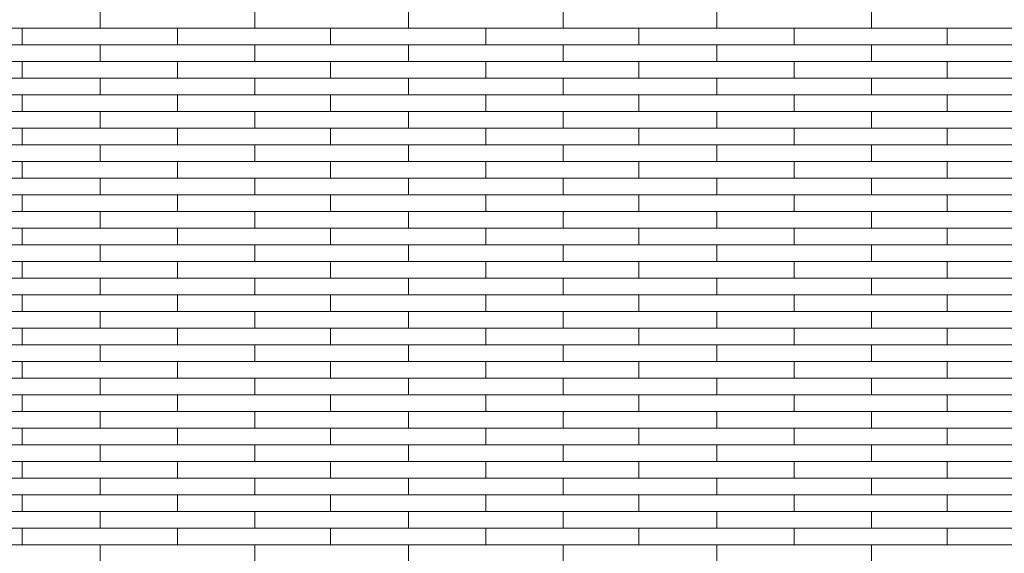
# Model space of a CAD drawing. Header units: millimetres. Extents: x -94445 to -15191, y 1000 to 18261.
# Tile 83 of 108: x -42606 to -40695, y 13685 to 14720. Entities that reach past the tile are written whole.
import ezdxf

# ---------------------------------------------------------------- set-up
doc = ezdxf.new("R2010")
doc.units = ezdxf.units.MM
doc.header["$LTSCALE"] = 0.5
doc.header["$MEASUREMENT"] = 0
doc.linetypes.add('PLINE', pattern=[0])
doc.layers.add('26-- Yttertak', color=7, linetype='Continuous')
doc.layers.add('262- Taktekking', color=7, linetype='Continuous', lineweight=0)

# ---------------------------------------------------------------- blocks, each defined once
blk = doc.blocks.new('*X19')
at = {"layer": '262- Taktekking', "linetype": 'PLINE'}
for p, q in [((-42450.2, 14703.7), (-42450.2, 14736)), ((-42150.2, 14703.7), (-42150.2, 14736)), ((-41851.7, 14703.7), (-41851.7, 14736)), ((-41551.7, 14703.7), (-41551.7, 14736)), ((-41253.2, 14703.7), (-41253.2, 14736)), ((-40953.2, 14703.7), (-40953.2, 14736)), ((-42748.7, 14703.7), (-42450.2, 14703.7)), ((-42601.7, 14671.3), (-42601.7, 14703.7)), ((-42450.2, 14703.7), (-42150.2, 14703.7)), ((-42450.2, 14703.7), (-42350.7, 14703.7)), ((-42350.7, 14703.7), (-42151.7, 14703.7)), ((-42300.2, 14671.3), (-42300.2, 14703.7)), ((-42150.2, 14703.7), (-41851.7, 14703.7)), ((-42003.2, 14671.3), (-42003.2, 14703.7)), ((-41851.7, 14703.7), (-41551.7, 14703.7)), ((-41851.7, 14703.7), (-41752.2, 14703.7)), ((-41752.2, 14703.7), (-41553.2, 14703.7)), ((-41701.7, 14671.3), (-41701.7, 14703.7)), ((-41551.7, 14703.7), (-41253.2, 14703.7)), ((-41404.7, 14671.3), (-41404.7, 14703.7)), ((-41253.2, 14703.7), (-40953.2, 14703.7)), ((-41253.2, 14703.7), (-41153.7, 14703.7)), ((-41153.7, 14703.7), (-40954.7, 14703.7)), ((-41103.2, 14671.3), (-41103.2, 14703.7)), ((-40953.2, 14703.7), (-40654.7, 14703.7)), ((-40806.2, 14671.3), (-40806.2, 14703.7)), ((-42748.7, 14671.3), (-42450.2, 14671.3)), ((-42450.2, 14671.3), (-42150.2, 14671.3)), ((-42450.2, 14639), (-42450.2, 14671.3)), ((-42150.2, 14639), (-42150.2, 14671.3)), ((-42150.2, 14671.3), (-41851.7, 14671.3)), ((-41851.7, 14671.3), (-41551.7, 14671.3)), ((-41851.7, 14639), (-41851.7, 14671.3)), ((-41551.7, 14639), (-41551.7, 14671.3)), ((-41551.7, 14671.3), (-41253.2, 14671.3)), ((-41253.2, 14671.3), (-40953.2, 14671.3)), ((-41253.2, 14639), (-41253.2, 14671.3)), ((-40953.2, 14639), (-40953.2, 14671.3)), ((-40953.2, 14671.3), (-40654.7, 14671.3)), ((-42748.7, 14639), (-42450.2, 14639)), ((-42601.7, 14606.6), (-42601.7, 14639)), ((-42450.2, 14639), (-42150.2, 14639)), ((-42450.2, 14639), (-42350.7, 14639)), ((-42350.7, 14639), (-42151.7, 14639)), ((-42300.2, 14606.6), (-42300.2, 14639)), ((-42150.2, 14639), (-41851.7, 14639)), ((-42003.2, 14606.6), (-42003.2, 14639)), ((-41851.7, 14639), (-41551.7, 14639)), ((-41851.7, 14639), (-41752.2, 14639)), ((-41752.2, 14639), (-41553.2, 14639)), ((-41701.7, 14606.6), (-41701.7, 14639)), ((-41551.7, 14639), (-41253.2, 14639)), ((-41404.7, 14606.6), (-41404.7, 14639)), ((-41253.2, 14639), (-40953.2, 14639)), ((-41253.2, 14639), (-41153.7, 14639)), ((-41153.7, 14639), (-40954.7, 14639)), ((-41103.2, 14606.6), (-41103.2, 14639)), ((-40953.2, 14639), (-40654.7, 14639)), ((-40806.2, 14606.6), (-40806.2, 14639)), ((-42748.7, 14606.6), (-42450.2, 14606.6)), ((-42450.2, 14606.6), (-42150.2, 14606.6)), ((-42450.2, 14574.3), (-42450.2, 14606.6)), ((-42150.2, 14574.3), (-42150.2, 14606.6)), ((-42150.2, 14606.6), (-41851.7, 14606.6)), ((-41851.7, 14606.6), (-41551.7, 14606.6)), ((-41851.7, 14574.3), (-41851.7, 14606.6)), ((-41551.7, 14574.3), (-41551.7, 14606.6)), ((-41551.7, 14606.6), (-41253.2, 14606.6)), ((-41253.2, 14606.6), (-40953.2, 14606.6)), ((-41253.2, 14574.3), (-41253.2, 14606.6)), ((-40953.2, 14574.3), (-40953.2, 14606.6)), ((-40953.2, 14606.6), (-40654.7, 14606.6)), ((-42748.7, 14574.3), (-42450.2, 14574.3)), ((-42601.7, 14541.9), (-42601.7, 14574.3)), ((-42450.2, 14574.3), (-42150.2, 14574.3)), ((-42450.2, 14574.3), (-42350.7, 14574.3)), ((-42350.7, 14574.3), (-42151.7, 14574.3)), ((-42300.2, 14541.9), (-42300.2, 14574.3)), ((-42150.2, 14574.3), (-41851.7, 14574.3)), ((-42003.2, 14541.9), (-42003.2, 14574.3)), ((-41851.7, 14574.3), (-41551.7, 14574.3)), ((-41851.7, 14574.3), (-41752.2, 14574.3)), ((-41752.2, 14574.3), (-41553.2, 14574.3)), ((-41701.7, 14541.9), (-41701.7, 14574.3)), ((-41551.7, 14574.3), (-41253.2, 14574.3)), ((-41404.7, 14541.9), (-41404.7, 14574.3)), ((-41253.2, 14574.3), (-40953.2, 14574.3)), ((-41253.2, 14574.3), (-41153.7, 14574.3)), ((-41153.7, 14574.3), (-40954.7, 14574.3)), ((-41103.2, 14541.9), (-41103.2, 14574.3)), ((-40953.2, 14574.3), (-40654.7, 14574.3)), ((-40806.2, 14541.9), (-40806.2, 14574.3)), ((-42748.7, 14541.9), (-42450.2, 14541.9)), ((-42450.2, 14541.9), (-42150.2, 14541.9)), ((-42450.2, 14509.6), (-42450.2, 14541.9)), ((-42150.2, 14509.6), (-42150.2, 14541.9)), ((-42150.2, 14541.9), (-41851.7, 14541.9)), ((-41851.7, 14541.9), (-41551.7, 14541.9)), ((-41851.7, 14509.6), (-41851.7, 14541.9)), ((-41551.7, 14509.6), (-41551.7, 14541.9)), ((-41551.7, 14541.9), (-41253.2, 14541.9)), ((-41253.2, 14541.9), (-40953.2, 14541.9)), ((-41253.2, 14509.6), (-41253.2, 14541.9)), ((-40953.2, 14509.6), (-40953.2, 14541.9)), ((-40953.2, 14541.9), (-40654.7, 14541.9)), ((-42748.7, 14509.6), (-42450.2, 14509.6)), ((-42601.7, 14477.2), (-42601.7, 14509.6)), ((-42450.2, 14509.6), (-42150.2, 14509.6)), ((-42450.2, 14509.6), (-42350.7, 14509.6)), ((-42350.7, 14509.6), (-42151.7, 14509.6)), ((-42300.2, 14477.2), (-42300.2, 14509.6)), ((-42150.2, 14509.6), (-41851.7, 14509.6)), ((-42003.2, 14477.2), (-42003.2, 14509.6)), ((-41851.7, 14509.6), (-41551.7, 14509.6)), ((-41851.7, 14509.6), (-41752.2, 14509.6)), ((-41752.2, 14509.6), (-41553.2, 14509.6)), ((-41701.7, 14477.2), (-41701.7, 14509.6)), ((-41551.7, 14509.6), (-41253.2, 14509.6)), ((-41404.7, 14477.2), (-41404.7, 14509.6)), ((-41253.2, 14509.6), (-40953.2, 14509.6)), ((-41253.2, 14509.6), (-41153.7, 14509.6)), ((-41153.7, 14509.6), (-40954.7, 14509.6)), ((-41103.2, 14477.2), (-41103.2, 14509.6)), ((-40953.2, 14509.6), (-40654.7, 14509.6)), ((-40806.2, 14477.2), (-40806.2, 14509.6)), ((-42748.7, 14477.2), (-42450.2, 14477.2)), ((-42450.2, 14477.2), (-42150.2, 14477.2)), ((-42450.2, 14444.9), (-42450.2, 14477.2)), ((-42150.2, 14444.9), (-42150.2, 14477.2)), ((-42150.2, 14477.2), (-41851.7, 14477.2)), ((-41851.7, 14477.2), (-41551.7, 14477.2)), ((-41851.7, 14444.9), (-41851.7, 14477.2)), ((-41551.7, 14444.9), (-41551.7, 14477.2)), ((-41551.7, 14477.2), (-41253.2, 14477.2)), ((-41253.2, 14477.2), (-40953.2, 14477.2)), ((-41253.2, 14444.9), (-41253.2, 14477.2)), ((-40953.2, 14444.9), (-40953.2, 14477.2)), ((-40953.2, 14477.2), (-40654.7, 14477.2)), ((-42748.7, 14444.9), (-42450.2, 14444.9)), ((-42601.7, 14412.5), (-42601.7, 14444.9)), ((-42450.2, 14444.9), (-42150.2, 14444.9)), ((-42450.2, 14444.9), (-42350.7, 14444.9)), ((-42350.7, 14444.9), (-42151.7, 14444.9)), ((-42300.2, 14412.5), (-42300.2, 14444.9)), ((-42150.2, 14444.9), (-41851.7, 14444.9)), ((-42003.2, 14412.5), (-42003.2, 14444.9)), ((-41851.7, 14444.9), (-41551.7, 14444.9)), ((-41851.7, 14444.9), (-41752.2, 14444.9)), ((-41752.2, 14444.9), (-41553.2, 14444.9)), ((-41701.7, 14412.5), (-41701.7, 14444.9)), ((-41551.7, 14444.9), (-41253.2, 14444.9)), ((-41404.7, 14412.5), (-41404.7, 14444.9)), ((-41253.2, 14444.9), (-40953.2, 14444.9)), ((-41253.2, 14444.9), (-41153.7, 14444.9)), ((-41153.7, 14444.9), (-40954.7, 14444.9)), ((-41103.2, 14412.5), (-41103.2, 14444.9)), ((-40953.2, 14444.9), (-40654.7, 14444.9)), ((-40806.2, 14412.5), (-40806.2, 14444.9)), ((-42748.7, 14412.5), (-42450.2, 14412.5)), ((-42450.2, 14412.5), (-42150.2, 14412.5)), ((-42450.2, 14380.2), (-42450.2, 14412.5)), ((-42150.2, 14380.2), (-42150.2, 14412.5)), ((-42150.2, 14412.5), (-41851.7, 14412.5)), ((-41851.7, 14412.5), (-41551.7, 14412.5)), ((-41851.7, 14380.2), (-41851.7, 14412.5)), ((-41551.7, 14380.2), (-41551.7, 14412.5)), ((-41551.7, 14412.5), (-41253.2, 14412.5)), ((-41253.2, 14412.5), (-40953.2, 14412.5)), ((-41253.2, 14380.2), (-41253.2, 14412.5)), ((-40953.2, 14380.2), (-40953.2, 14412.5)), ((-40953.2, 14412.5), (-40654.7, 14412.5)), ((-42748.7, 14380.2), (-42450.2, 14380.2)), ((-42601.7, 14347.8), (-42601.7, 14380.2)), ((-42450.2, 14380.2), (-42150.2, 14380.2)), ((-42450.2, 14380.2), (-42350.7, 14380.2)), ((-42350.7, 14380.2), (-42151.7, 14380.2)), ((-42300.2, 14347.8), (-42300.2, 14380.2)), ((-42150.2, 14380.2), (-41851.7, 14380.2)), ((-42003.2, 14347.8), (-42003.2, 14380.2)), ((-41851.7, 14380.2), (-41551.7, 14380.2)), ((-41851.7, 14380.2), (-41752.2, 14380.2)), ((-41752.2, 14380.2), (-41553.2, 14380.2)), ((-41701.7, 14347.8), (-41701.7, 14380.2)), ((-41551.7, 14380.2), (-41253.2, 14380.2)), ((-41404.7, 14347.8), (-41404.7, 14380.2)), ((-41253.2, 14380.2), (-40953.2, 14380.2)), ((-41253.2, 14380.2), (-41153.7, 14380.2)), ((-41153.7, 14380.2), (-40954.7, 14380.2)), ((-41103.2, 14347.8), (-41103.2, 14380.2)), ((-40953.2, 14380.2), (-40654.7, 14380.2)), ((-40806.2, 14347.8), (-40806.2, 14380.2)), ((-42748.7, 14347.8), (-42450.2, 14347.8)), ((-42450.2, 14347.8), (-42150.2, 14347.8)), ((-42450.2, 14315.4), (-42450.2, 14347.8)), ((-42150.2, 14315.4), (-42150.2, 14347.8)), ((-42150.2, 14347.8), (-41851.7, 14347.8)), ((-41851.7, 14347.8), (-41551.7, 14347.8)), ((-41851.7, 14315.4), (-41851.7, 14347.8)), ((-41551.7, 14315.4), (-41551.7, 14347.8)), ((-41551.7, 14347.8), (-41253.2, 14347.8)), ((-41253.2, 14347.8), (-40953.2, 14347.8)), ((-41253.2, 14315.4), (-41253.2, 14347.8)), ((-40953.2, 14315.4), (-40953.2, 14347.8)), ((-40953.2, 14347.8), (-40654.7, 14347.8)), ((-42748.7, 14315.4), (-42450.2, 14315.4)), ((-42601.7, 14283.1), (-42601.7, 14315.4)), ((-42450.2, 14315.4), (-42150.2, 14315.4)), ((-42450.2, 14315.4), (-42350.7, 14315.4)), ((-42350.7, 14315.4), (-42151.7, 14315.4)), ((-42300.2, 14283.1), (-42300.2, 14315.4)), ((-42150.2, 14315.4), (-41851.7, 14315.4)), ((-42003.2, 14283.1), (-42003.2, 14315.4)), ((-41851.7, 14315.4), (-41551.7, 14315.4)), ((-41851.7, 14315.4), (-41752.2, 14315.4)), ((-41752.2, 14315.4), (-41553.2, 14315.4)), ((-41701.7, 14283.1), (-41701.7, 14315.4)), ((-41551.7, 14315.4), (-41253.2, 14315.4)), ((-41404.7, 14283.1), (-41404.7, 14315.4)), ((-41253.2, 14315.4), (-40953.2, 14315.4)), ((-41253.2, 14315.4), (-41153.7, 14315.4)), ((-41153.7, 14315.4), (-40954.7, 14315.4)), ((-41103.2, 14283.1), (-41103.2, 14315.4)), ((-40953.2, 14315.4), (-40654.7, 14315.4)), ((-40806.2, 14283.1), (-40806.2, 14315.4)), ((-42748.7, 14283.1), (-42450.2, 14283.1)), ((-42450.2, 14283.1), (-42150.2, 14283.1)), ((-42450.2, 14250.7), (-42450.2, 14283.1)), ((-42150.2, 14250.7), (-42150.2, 14283.1)), ((-42150.2, 14283.1), (-41851.7, 14283.1)), ((-41851.7, 14283.1), (-41551.7, 14283.1)), ((-41851.7, 14250.7), (-41851.7, 14283.1)), ((-41551.7, 14250.7), (-41551.7, 14283.1)), ((-41551.7, 14283.1), (-41253.2, 14283.1)), ((-41253.2, 14283.1), (-40953.2, 14283.1)), ((-41253.2, 14250.7), (-41253.2, 14283.1)), ((-40953.2, 14250.7), (-40953.2, 14283.1)), ((-40953.2, 14283.1), (-40654.7, 14283.1)), ((-42748.7, 14250.7), (-42450.2, 14250.7)), ((-42601.7, 14218.4), (-42601.7, 14250.7)), ((-42450.2, 14250.7), (-42150.2, 14250.7)), ((-42450.2, 14250.7), (-42350.7, 14250.7)), ((-42350.7, 14250.7), (-42151.7, 14250.7)), ((-42300.2, 14218.4), (-42300.2, 14250.7)), ((-42150.2, 14250.7), (-41851.7, 14250.7)), ((-42003.2, 14218.4), (-42003.2, 14250.7)), ((-41851.7, 14250.7), (-41551.7, 14250.7)), ((-41851.7, 14250.7), (-41752.2, 14250.7)), ((-41752.2, 14250.7), (-41553.2, 14250.7)), ((-41701.7, 14218.4), (-41701.7, 14250.7)), ((-41551.7, 14250.7), (-41253.2, 14250.7)), ((-41404.7, 14218.4), (-41404.7, 14250.7)), ((-41253.2, 14250.7), (-40953.2, 14250.7)), ((-41253.2, 14250.7), (-41153.7, 14250.7)), ((-41153.7, 14250.7), (-40954.7, 14250.7)), ((-41103.2, 14218.4), (-41103.2, 14250.7)), ((-40953.2, 14250.7), (-40654.7, 14250.7)), ((-40806.2, 14218.4), (-40806.2, 14250.7)), ((-42748.7, 14218.4), (-42450.2, 14218.4)), ((-42450.2, 14218.4), (-42150.2, 14218.4)), ((-42450.2, 14186), (-42450.2, 14218.4)), ((-42150.2, 14186), (-42150.2, 14218.4)), ((-42150.2, 14218.4), (-41851.7, 14218.4)), ((-41851.7, 14218.4), (-41551.7, 14218.4)), ((-41851.7, 14186), (-41851.7, 14218.4)), ((-41551.7, 14186), (-41551.7, 14218.4)), ((-41551.7, 14218.4), (-41253.2, 14218.4)), ((-41253.2, 14218.4), (-40953.2, 14218.4)), ((-41253.2, 14186), (-41253.2, 14218.4)), ((-40953.2, 14186), (-40953.2, 14218.4)), ((-40953.2, 14218.4), (-40654.7, 14218.4)), ((-42748.7, 14186), (-42450.2, 14186)), ((-42601.7, 14153.7), (-42601.7, 14186)), ((-42450.2, 14186), (-42150.2, 14186)), ((-42450.2, 14186), (-42350.7, 14186)), ((-42350.7, 14186), (-42151.7, 14186)), ((-42300.2, 14153.7), (-42300.2, 14186)), ((-42150.2, 14186), (-41851.7, 14186)), ((-42003.2, 14153.7), (-42003.2, 14186)), ((-41851.7, 14186), (-41551.7, 14186)), ((-41851.7, 14186), (-41752.2, 14186)), ((-41752.2, 14186), (-41553.2, 14186)), ((-41701.7, 14153.7), (-41701.7, 14186)), ((-41551.7, 14186), (-41253.2, 14186)), ((-41404.7, 14153.7), (-41404.7, 14186)), ((-41253.2, 14186), (-40953.2, 14186)), ((-41253.2, 14186), (-41153.7, 14186)), ((-41153.7, 14186), (-40954.7, 14186)), ((-41103.2, 14153.7), (-41103.2, 14186)), ((-40953.2, 14186), (-40654.7, 14186)), ((-40806.2, 14153.7), (-40806.2, 14186)), ((-42748.7, 14153.7), (-42450.2, 14153.7)), ((-42450.2, 14153.7), (-42150.2, 14153.7)), ((-42450.2, 14121.3), (-42450.2, 14153.7)), ((-42150.2, 14121.3), (-42150.2, 14153.7)), ((-42150.2, 14153.7), (-41851.7, 14153.7)), ((-41851.7, 14153.7), (-41551.7, 14153.7)), ((-41851.7, 14121.3), (-41851.7, 14153.7)), ((-41551.7, 14121.3), (-41551.7, 14153.7)), ((-41551.7, 14153.7), (-41253.2, 14153.7)), ((-41253.2, 14153.7), (-40953.2, 14153.7)), ((-41253.2, 14121.3), (-41253.2, 14153.7)), ((-40953.2, 14121.3), (-40953.2, 14153.7)), ((-40953.2, 14153.7), (-40654.7, 14153.7)), ((-42748.7, 14121.3), (-42450.2, 14121.3)), ((-42601.7, 14089), (-42601.7, 14121.3)), ((-42450.2, 14121.3), (-42150.2, 14121.3)), ((-42450.2, 14121.3), (-42350.7, 14121.3)), ((-42350.7, 14121.3), (-42151.7, 14121.3)), ((-42300.2, 14089), (-42300.2, 14121.3)), ((-42150.2, 14121.3), (-41851.7, 14121.3)), ((-42003.2, 14089), (-42003.2, 14121.3)), ((-41851.7, 14121.3), (-41551.7, 14121.3)), ((-41851.7, 14121.3), (-41752.2, 14121.3)), ((-41752.2, 14121.3), (-41553.2, 14121.3)), ((-41701.7, 14089), (-41701.7, 14121.3)), ((-41551.7, 14121.3), (-41253.2, 14121.3)), ((-41404.7, 14089), (-41404.7, 14121.3)), ((-41253.2, 14121.3), (-40953.2, 14121.3)), ((-41253.2, 14121.3), (-41153.7, 14121.3)), ((-41153.7, 14121.3), (-40954.7, 14121.3)), ((-41103.2, 14089), (-41103.2, 14121.3)), ((-40953.2, 14121.3), (-40654.7, 14121.3)), ((-40806.2, 14089), (-40806.2, 14121.3)), ((-42748.7, 14089), (-42450.2, 14089)), ((-42450.2, 14089), (-42150.2, 14089)), ((-42450.2, 14056.6), (-42450.2, 14089)), ((-42150.2, 14056.6), (-42150.2, 14089)), ((-42150.2, 14089), (-41851.7, 14089)), ((-41851.7, 14089), (-41551.7, 14089)), ((-41851.7, 14056.6), (-41851.7, 14089)), ((-41551.7, 14056.6), (-41551.7, 14089)), ((-41551.7, 14089), (-41253.2, 14089)), ((-41253.2, 14089), (-40953.2, 14089)), ((-41253.2, 14056.6), (-41253.2, 14089)), ((-40953.2, 14056.6), (-40953.2, 14089)), ((-40953.2, 14089), (-40654.7, 14089)), ((-42748.7, 14056.6), (-42450.2, 14056.6)), ((-42601.7, 14024.3), (-42601.7, 14056.6)), ((-42450.2, 14056.6), (-42150.2, 14056.6)), ((-42450.2, 14056.6), (-42350.7, 14056.6)), ((-42350.7, 14056.6), (-42151.7, 14056.6)), ((-42300.2, 14024.3), (-42300.2, 14056.6)), ((-42150.2, 14056.6), (-41851.7, 14056.6)), ((-42003.2, 14024.3), (-42003.2, 14056.6)), ((-41851.7, 14056.6), (-41551.7, 14056.6)), ((-41851.7, 14056.6), (-41752.2, 14056.6)), ((-41752.2, 14056.6), (-41553.2, 14056.6)), ((-41701.7, 14024.3), (-41701.7, 14056.6)), ((-41551.7, 14056.6), (-41253.2, 14056.6)), ((-41404.7, 14024.3), (-41404.7, 14056.6)), ((-41253.2, 14056.6), (-40953.2, 14056.6)), ((-41253.2, 14056.6), (-41153.7, 14056.6)), ((-41153.7, 14056.6), (-40954.7, 14056.6)), ((-41103.2, 14024.3), (-41103.2, 14056.6)), ((-40953.2, 14056.6), (-40654.7, 14056.6)), ((-40806.2, 14024.3), (-40806.2, 14056.6)), ((-42748.7, 14024.3), (-42450.2, 14024.3)), ((-42450.2, 14024.3), (-42150.2, 14024.3)), ((-42450.2, 13991.9), (-42450.2, 14024.3)), ((-42150.2, 13991.9), (-42150.2, 14024.3)), ((-42150.2, 14024.3), (-41851.7, 14024.3)), ((-41851.7, 14024.3), (-41551.7, 14024.3)), ((-41851.7, 13991.9), (-41851.7, 14024.3)), ((-41551.7, 13991.9), (-41551.7, 14024.3)), ((-41551.7, 14024.3), (-41253.2, 14024.3)), ((-41253.2, 14024.3), (-40953.2, 14024.3)), ((-41253.2, 13991.9), (-41253.2, 14024.3)), ((-40953.2, 13991.9), (-40953.2, 14024.3)), ((-40953.2, 14024.3), (-40654.7, 14024.3)), ((-42748.7, 13991.9), (-42450.2, 13991.9)), ((-42601.7, 13959.6), (-42601.7, 13991.9)), ((-42450.2, 13991.9), (-42150.2, 13991.9)), ((-42450.2, 13991.9), (-42350.7, 13991.9)), ((-42350.7, 13991.9), (-42151.7, 13991.9)), ((-42300.2, 13959.6), (-42300.2, 13991.9)), ((-42150.2, 13991.9), (-41851.7, 13991.9)), ((-42003.2, 13959.6), (-42003.2, 13991.9)), ((-41851.7, 13991.9), (-41551.7, 13991.9)), ((-41851.7, 13991.9), (-41752.2, 13991.9)), ((-41752.2, 13991.9), (-41553.2, 13991.9)), ((-41701.7, 13959.6), (-41701.7, 13991.9)), ((-41551.7, 13991.9), (-41253.2, 13991.9)), ((-41404.7, 13959.6), (-41404.7, 13991.9)), ((-41253.2, 13991.9), (-40953.2, 13991.9)), ((-41253.2, 13991.9), (-41153.7, 13991.9)), ((-41153.7, 13991.9), (-40954.7, 13991.9)), ((-41103.2, 13959.6), (-41103.2, 13991.9)), ((-40953.2, 13991.9), (-40654.7, 13991.9)), ((-40806.2, 13959.6), (-40806.2, 13991.9)), ((-42748.7, 13959.6), (-42450.2, 13959.6)), ((-42450.2, 13959.6), (-42150.2, 13959.6)), ((-42450.2, 13927.2), (-42450.2, 13959.6)), ((-42150.2, 13927.2), (-42150.2, 13959.6)), ((-42150.2, 13959.6), (-41851.7, 13959.6)), ((-41851.7, 13959.6), (-41551.7, 13959.6)), ((-41851.7, 13927.2), (-41851.7, 13959.6)), ((-41551.7, 13927.2), (-41551.7, 13959.6)), ((-41551.7, 13959.6), (-41253.2, 13959.6)), ((-41253.2, 13959.6), (-40953.2, 13959.6)), ((-41253.2, 13927.2), (-41253.2, 13959.6)), ((-40953.2, 13927.2), (-40953.2, 13959.6)), ((-40953.2, 13959.6), (-40654.7, 13959.6)), ((-42748.7, 13927.2), (-42450.2, 13927.2)), ((-42601.7, 13894.9), (-42601.7, 13927.2)), ((-42450.2, 13927.2), (-42150.2, 13927.2)), ((-42450.2, 13927.2), (-42350.7, 13927.2)), ((-42350.7, 13927.2), (-42151.7, 13927.2)), ((-42300.2, 13894.9), (-42300.2, 13927.2)), ((-42150.2, 13927.2), (-41851.7, 13927.2)), ((-42003.2, 13894.9), (-42003.2, 13927.2)), ((-41851.7, 13927.2), (-41551.7, 13927.2)), ((-41851.7, 13927.2), (-41752.2, 13927.2)), ((-41752.2, 13927.2), (-41553.2, 13927.2)), ((-41701.7, 13894.9), (-41701.7, 13927.2)), ((-41551.7, 13927.2), (-41253.2, 13927.2)), ((-41404.7, 13894.9), (-41404.7, 13927.2)), ((-41253.2, 13927.2), (-40953.2, 13927.2)), ((-41253.2, 13927.2), (-41153.7, 13927.2)), ((-41153.7, 13927.2), (-40954.7, 13927.2)), ((-41103.2, 13894.9), (-41103.2, 13927.2)), ((-40953.2, 13927.2), (-40654.7, 13927.2)), ((-40806.2, 13894.9), (-40806.2, 13927.2)), ((-42748.7, 13894.9), (-42450.2, 13894.9)), ((-42450.2, 13894.9), (-42150.2, 13894.9)), ((-42450.2, 13862.5), (-42450.2, 13894.9)), ((-42150.2, 13862.5), (-42150.2, 13894.9)), ((-42150.2, 13894.9), (-41851.7, 13894.9)), ((-41851.7, 13894.9), (-41551.7, 13894.9)), ((-41851.7, 13862.5), (-41851.7, 13894.9)), ((-41551.7, 13862.5), (-41551.7, 13894.9)), ((-41551.7, 13894.9), (-41253.2, 13894.9)), ((-41253.2, 13894.9), (-40953.2, 13894.9)), ((-41253.2, 13862.5), (-41253.2, 13894.9)), ((-40953.2, 13862.5), (-40953.2, 13894.9)), ((-40953.2, 13894.9), (-40654.7, 13894.9)), ((-42748.7, 13862.5), (-42450.2, 13862.5)), ((-42601.7, 13830.2), (-42601.7, 13862.5)), ((-42450.2, 13862.5), (-42150.2, 13862.5)), ((-42450.2, 13862.5), (-42350.7, 13862.5)), ((-42350.7, 13862.5), (-42151.7, 13862.5)), ((-42300.2, 13830.2), (-42300.2, 13862.5)), ((-42150.2, 13862.5), (-41851.7, 13862.5)), ((-42003.2, 13830.2), (-42003.2, 13862.5)), ((-41851.7, 13862.5), (-41551.7, 13862.5)), ((-41851.7, 13862.5), (-41752.2, 13862.5)), ((-41752.2, 13862.5), (-41553.2, 13862.5)), ((-41701.7, 13830.2), (-41701.7, 13862.5)), ((-41551.7, 13862.5), (-41253.2, 13862.5)), ((-41404.7, 13830.2), (-41404.7, 13862.5)), ((-41253.2, 13862.5), (-40953.2, 13862.5)), ((-41253.2, 13862.5), (-41153.7, 13862.5)), ((-41153.7, 13862.5), (-40954.7, 13862.5)), ((-41103.2, 13830.2), (-41103.2, 13862.5)), ((-40953.2, 13862.5), (-40654.7, 13862.5)), ((-40806.2, 13830.2), (-40806.2, 13862.5)), ((-42748.7, 13830.2), (-42450.2, 13830.2)), ((-42450.2, 13830.2), (-42150.2, 13830.2)), ((-42450.2, 13797.8), (-42450.2, 13830.2)), ((-42150.2, 13797.8), (-42150.2, 13830.2)), ((-42150.2, 13830.2), (-41851.7, 13830.2)), ((-41851.7, 13830.2), (-41551.7, 13830.2)), ((-41851.7, 13797.8), (-41851.7, 13830.2)), ((-41551.7, 13797.8), (-41551.7, 13830.2)), ((-41551.7, 13830.2), (-41253.2, 13830.2)), ((-41253.2, 13830.2), (-40953.2, 13830.2)), ((-41253.2, 13797.8), (-41253.2, 13830.2)), ((-40953.2, 13797.8), (-40953.2, 13830.2)), ((-40953.2, 13830.2), (-40654.7, 13830.2)), ((-42748.7, 13797.8), (-42450.2, 13797.8)), ((-42601.7, 13765.5), (-42601.7, 13797.8)), ((-42450.2, 13797.8), (-42150.2, 13797.8)), ((-42450.2, 13797.8), (-42350.7, 13797.8)), ((-42350.7, 13797.8), (-42151.7, 13797.8)), ((-42300.2, 13765.5), (-42300.2, 13797.8)), ((-42150.2, 13797.8), (-41851.7, 13797.8)), ((-42003.2, 13765.5), (-42003.2, 13797.8)), ((-41851.7, 13797.8), (-41551.7, 13797.8)), ((-41851.7, 13797.8), (-41752.2, 13797.8)), ((-41752.2, 13797.8), (-41553.2, 13797.8)), ((-41701.7, 13765.5), (-41701.7, 13797.8)), ((-41551.7, 13797.8), (-41253.2, 13797.8)), ((-41404.7, 13765.5), (-41404.7, 13797.8)), ((-41253.2, 13797.8), (-40953.2, 13797.8)), ((-41253.2, 13797.8), (-41153.7, 13797.8)), ((-41153.7, 13797.8), (-40954.7, 13797.8)), ((-41103.2, 13765.5), (-41103.2, 13797.8)), ((-40953.2, 13797.8), (-40654.7, 13797.8)), ((-40806.2, 13765.5), (-40806.2, 13797.8)), ((-42748.7, 13765.5), (-42450.2, 13765.5)), ((-42450.2, 13765.5), (-42150.2, 13765.5)), ((-42450.2, 13733.1), (-42450.2, 13765.5)), ((-42150.2, 13733.1), (-42150.2, 13765.5)), ((-42150.2, 13765.5), (-41851.7, 13765.5)), ((-41851.7, 13765.5), (-41551.7, 13765.5)), ((-41851.7, 13733.1), (-41851.7, 13765.5)), ((-41551.7, 13733.1), (-41551.7, 13765.5)), ((-41551.7, 13765.5), (-41253.2, 13765.5)), ((-41253.2, 13765.5), (-40953.2, 13765.5)), ((-41253.2, 13733.1), (-41253.2, 13765.5)), ((-40953.2, 13733.1), (-40953.2, 13765.5)), ((-40953.2, 13765.5), (-40654.7, 13765.5)), ((-42748.7, 13733.1), (-42450.2, 13733.1)), ((-42601.7, 13700.8), (-42601.7, 13733.1)), ((-42450.2, 13733.1), (-42150.2, 13733.1)), ((-42450.2, 13733.1), (-42350.7, 13733.1)), ((-42350.7, 13733.1), (-42151.7, 13733.1)), ((-42300.2, 13700.8), (-42300.2, 13733.1)), ((-42150.2, 13733.1), (-41851.7, 13733.1)), ((-42003.2, 13700.8), (-42003.2, 13733.1)), ((-41851.7, 13733.1), (-41551.7, 13733.1)), ((-41851.7, 13733.1), (-41752.2, 13733.1)), ((-41752.2, 13733.1), (-41553.2, 13733.1)), ((-41701.7, 13700.8), (-41701.7, 13733.1)), ((-41551.7, 13733.1), (-41253.2, 13733.1)), ((-41404.7, 13700.8), (-41404.7, 13733.1)), ((-41253.2, 13733.1), (-40953.2, 13733.1)), ((-41253.2, 13733.1), (-41153.7, 13733.1)), ((-41153.7, 13733.1), (-40954.7, 13733.1)), ((-41103.2, 13700.8), (-41103.2, 13733.1)), ((-40953.2, 13733.1), (-40654.7, 13733.1)), ((-40806.2, 13700.8), (-40806.2, 13733.1)), ((-42748.7, 13700.8), (-42450.2, 13700.8)), ((-42450.2, 13700.8), (-42150.2, 13700.8)), ((-42450.2, 13668.4), (-42450.2, 13700.8)), ((-42150.2, 13668.4), (-42150.2, 13700.8)), ((-42150.2, 13700.8), (-41851.7, 13700.8)), ((-41851.7, 13700.8), (-41551.7, 13700.8)), ((-41851.7, 13668.4), (-41851.7, 13700.8)), ((-41551.7, 13668.4), (-41551.7, 13700.8)), ((-41551.7, 13700.8), (-41253.2, 13700.8)), ((-41253.2, 13700.8), (-40953.2, 13700.8)), ((-41253.2, 13668.4), (-41253.2, 13700.8)), ((-40953.2, 13668.4), (-40953.2, 13700.8)), ((-40953.2, 13700.8), (-40654.7, 13700.8))]:
    blk.add_line(p, q, dxfattribs=at)

msp = doc.modelspace()

# ---------------------------------------------------------------- block references
at = {"layer": '26-- Yttertak'}
msp.add_blockref('*X19', (0, 0), dxfattribs=at)

doc.saveas('drawing.dxf')
